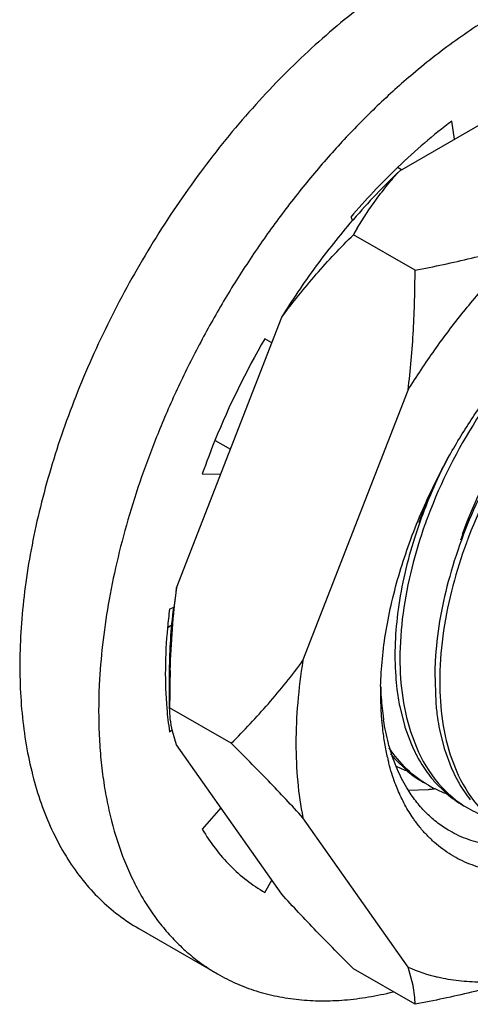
# Model space of a CAD drawing. Header units: inches. Extents: x 0 to 34, y 0 to 22.
# Tile 55 of 168: x 4.613 to 4.732, y 15.135 to 15.394. Entities that reach past the tile are written whole.
import ezdxf

# ---------------------------------------------------------------- set-up
doc = ezdxf.new("R2010")
doc.units = ezdxf.units.IN
doc.header["$LTSCALE"] = 1.87
doc.header["$MEASUREMENT"] = 0
doc.layers.get('0').update_dxf_attribs({"linetype": 'CONTINUOUS'})
doc.layers.add('02___PRT_ALL_AXES', color=7, linetype='CONTINUOUS')

msp = doc.modelspace()

# ---------------------------------------------------------------- linework, layer by layer
at = {"color": 7, "linetype": 'CONTINUOUS'}
for p, q in [((4.7273764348, 15.3623825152), (4.7266682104, 15.3671367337)), ((4.7125487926, 15.3550168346), (4.7123725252, 15.3548472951)), ((4.7125867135, 15.3549067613), (4.7135077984, 15.3543749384)), ((4.7001573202, 15.3418835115), (4.7007235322, 15.3409273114)), ((4.6794598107, 15.3088735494), (4.6776058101, 15.3099438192)), ((4.6646149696, 15.2831910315), (4.6686018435, 15.2808890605)), ((4.6612211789, 15.2744441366), (4.6660805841, 15.2743909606)), ((4.6539089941, 15.2393729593), (4.6526072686, 15.2388594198)), ((4.652188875, 15.2340214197), (4.6528764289, 15.2345441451)), ((4.6528764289, 15.2345441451), (4.65334184, 15.2342754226)), ((4.6526072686, 15.2066729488), (4.6533411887, 15.207230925)), ((4.7101483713, 15.1984220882), (4.7101204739, 15.1985290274)), ((4.7152713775, 15.1913507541), (4.7205560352, 15.1915286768)), ((4.6660805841, 15.1867000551), (4.6612211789, 15.1810353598)), ((4.6776058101, 15.1644562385), (4.6794598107, 15.1676674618))]:
    msp.add_line(p, q, dxfattribs=at)
at = {"color": 6, "linetype": 'CONTINUOUS'}
for p, q in [((4.7222254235, 15.2221331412), (4.7224675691, 15.2144643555)), ((4.7130281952, 15.2133009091), (4.7142726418, 15.2083097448)), ((4.7144025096, 15.2078865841), (4.7160821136, 15.2033325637)), ((4.7158465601, 15.206694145), (4.7173870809, 15.2025790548)), ((4.7234672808, 15.2072912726), (4.7247232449, 15.202249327)), ((4.7248625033, 15.2017961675), (4.7265194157, 15.1973033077)), ((4.7263059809, 15.2006065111), (4.7278243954, 15.1965497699)), ((4.7115497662, 15.1997657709), (4.7150627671, 15.1962890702)), ((4.7220156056, 15.1937060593), (4.7253511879, 15.1903853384))]:
    msp.add_line(p, q, dxfattribs=at)
at = {"color": 7, "linetype": 'CONTINUOUS'}
for centre, radius, start, end in [((4.8426288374, 15.2198756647), 0.1875741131, 133.981482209, 139.4243549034), ((4.8634481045, 15.2025253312), 0.2146534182, 149.9717083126, 157.9235292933), ((4.852712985, 15.2070437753), 0.2030071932, 157.9665526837, 160.609197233), ((4.7953199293, 15.2207092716), 0.1438621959, 172.7520526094, 174.7118595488), ((4.7970224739, 15.216463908), 0.0890319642, 178.605645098, 179.9973469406), ((4.7861844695, 15.2206865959), 0.0781932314, 181.5117174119, 182.1323847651), ((4.7926492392, 15.2164487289), 0.0846587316, 179.9869368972, 181.9310582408), ((4.7842439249, 15.2206096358), 0.076251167, 182.1288516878, 183.1810458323), ((4.7775304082, 15.2201416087), 0.0695220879, 183.1029464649, 187.7705550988), ((4.789122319, 15.2163292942), 0.0811297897, 181.9306907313, 183.0922080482), ((4.7499300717, 15.2210826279), 0.0983837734, 184.801145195, 188.4220642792), ((4.7869203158, 15.216209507), 0.078924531, 183.0916053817, 183.874184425), ((4.7858925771, 15.2161407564), 0.0778944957, 183.8748070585, 184.1076197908), ((4.7847875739, 15.2160596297), 0.0767865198, 184.1063014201, 184.7309383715), ((4.7732673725, 15.219591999), 0.0652238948, 187.7985133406, 188.0329350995), ((4.7723124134, 15.2194554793), 0.0642592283, 188.0313908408, 188.7300930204), ((4.7813738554, 15.2157551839), 0.0733593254, 184.7138678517, 186.8816917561), ((4.7755351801, 15.2150119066), 0.0674736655, 186.8491395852, 190.1573463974), ((4.7712695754, 15.2142504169), 0.0631406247, 190.1597900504, 191.9073290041), ((4.7684765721, 15.2136551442), 0.0602848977, 191.9014502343, 193.573195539), ((4.7664974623, 15.2131772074), 0.0582488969, 193.5730811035, 194.5648515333), ((4.7162834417, 15.2348142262), 0.043495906, 275.6372427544, 277.0860318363), ((4.7161345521, 15.2360395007), 0.044730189, 277.081680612, 278.1464568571)]:
    msp.add_arc(centre, radius, start, end, dxfattribs=at)
at = {"color": 6, "linetype": 'CONTINUOUS'}
for centre, radius, start, end in [((4.8279347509, 15.2260518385), 0.1154790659, 158.6532937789, 160.7450316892), ((4.8253182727, 15.2269700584), 0.1127061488, 160.7470714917, 162.11205893), ((4.8413650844, 15.2177984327), 0.1291982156, 159.3490108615, 160.54065167), ((4.8371403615, 15.219262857), 0.1247269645, 160.5284131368, 165.2019280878), ((4.8366219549, 15.2206461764), 0.1136196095, 160.5146430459, 161.3192575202), ((4.853585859, 15.2111129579), 0.1310938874, 159.1509151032, 159.8457910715), ((4.8489227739, 15.2127808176), 0.1261416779, 159.8272033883, 165.1833755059), ((4.8070675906, 15.2206231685), 0.0848556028, 176.9261910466, 178.9803899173), ((4.7800291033, 15.2261652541), 0.0682399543, 184.0993911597, 187.0004994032), ((4.7739512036, 15.2254176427), 0.0621162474, 186.9993226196, 191.2485468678), ((4.7892786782, 15.2200346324), 0.0670429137, 184.7659279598, 188.3325173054), ((4.762081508, 15.2227507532), 0.0499422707, 196.8073152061, 197.315131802), ((4.7827776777, 15.2191112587), 0.0604767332, 188.3595032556, 191.2708275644), ((4.7544308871, 15.2198347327), 0.0417486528, 203.2830818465, 207.102606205), ((4.7365327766, 15.2213273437), 0.0330007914, 218.2701424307, 220.7958161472), ((4.7726275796, 15.2167226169), 0.0500429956, 196.8110905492, 197.353874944), ((4.7248813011, 15.2243167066), 0.0296384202, 244.4321729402, 250.7911984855), ((4.7339437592, 15.2187146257), 0.0293154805, 229.9046031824, 239.9384598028), ((4.7647002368, 15.2136994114), 0.0415524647, 203.24028087, 207.1697182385), ((4.7351103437, 15.2177593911), 0.0290715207, 239.9752668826, 244.0251787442), ((4.7469858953, 15.2152863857), 0.0330034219, 218.1951512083, 220.8348922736), ((4.7352869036, 15.2181384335), 0.0294896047, 244.0393358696, 250.3787089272), ((4.744325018, 15.2126178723), 0.0292282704, 229.521685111, 239.9319048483), ((4.7456787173, 15.2120289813), 0.0293951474, 240.0103799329, 250.7023720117)]:
    msp.add_arc(centre, radius, start, end, dxfattribs=at)
at = {"color": 7, "linetype": 'CONTINUOUS'}
for points, knots in [([(4.7266682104, 15.3671367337), (4.7242348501, 15.3652867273), (4.7194109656, 15.3613770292), (4.7148194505, 15.357197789), (4.7125487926, 15.3550168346)], [0, 0, 0, 0, 0.492615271, 1, 1, 1, 1]), ([(4.7261090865, 15.2792690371), (4.7280112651, 15.2826757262), (4.7320470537, 15.289325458), (4.7387585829, 15.2987577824), (4.7460189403, 15.3074947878), (4.7512441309, 15.3128617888), (4.7539257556, 15.3153891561)], [0, 0, 0, 0, 0.2558343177, 0.5095051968, 0.7583837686, 1, 1, 1, 1]), ([(4.7080168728, 15.2186303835), (4.7080749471, 15.2210296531), (4.7083855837, 15.2259224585), (4.7093862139, 15.2333428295), (4.7109228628, 15.24093818), (4.7129825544, 15.2486449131), (4.715547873, 15.256399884), (4.7185978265, 15.2641384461), (4.7221069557, 15.2717958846), (4.7247286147, 15.2767966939), (4.7261090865, 15.2792690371)], [0, 0, 0, 0, 0.1127318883, 0.2300392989, 0.3514525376, 0.4764814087, 0.6045245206, 0.7349255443, 0.866991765, 1, 1, 1, 1]), ([(4.6520700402, 15.2339682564), (4.6517379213, 15.2303707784), (4.651361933, 15.2233248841), (4.6516030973, 15.2162703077), (4.6518915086, 15.2128481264)], [0, 0, 0, 0, 0.5126621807, 1, 1, 1, 1]), ([(4.7106187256, 15.2016414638), (4.710422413, 15.2022819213), (4.7096667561, 15.2049327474), (4.7091143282, 15.2076402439), (4.708797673, 15.2097022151)], [0, 0, 0, 0, 0.2430573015, 1, 1, 1, 1]), ([(4.7152139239, 15.1913762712), (4.7142454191, 15.1929270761), (4.7124898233, 15.1962640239), (4.7111838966, 15.1997976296), (4.7106187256, 15.2016414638)], [0, 0, 0, 0, 0.4866749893, 1, 1, 1, 1]), ([(4.7125052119, 15.1914258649), (4.7122722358, 15.1919794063), (4.7113605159, 15.1942667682), (4.7106199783, 15.196621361), (4.7101483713, 15.1984220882)], [0, 0, 0, 0, 0.2439333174, 1, 1, 1, 1]), ([(4.7166199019, 15.1838489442), (4.7158175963, 15.1850109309), (4.7143145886, 15.187472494), (4.7130738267, 15.1900748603), (4.7125052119, 15.1914258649)], [0, 0, 0, 0, 0.4906647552, 1, 1, 1, 1]), ([(4.7261620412, 15.1805885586), (4.7250711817, 15.1812183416), (4.722957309, 15.1826289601), (4.7200596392, 15.1851534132), (4.7174437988, 15.1880755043), (4.7159231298, 15.1902406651), (4.7152139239, 15.1913762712)], [0, 0, 0, 0, 0.2435350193, 0.4897401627, 0.7411392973, 1, 1, 1, 1]), ([(4.757713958, 15.1715386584), (4.7556334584, 15.1709415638), (4.7515182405, 15.1700028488), (4.7463321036, 15.1695039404), (4.7423403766, 15.1695549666), (4.7394640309, 15.1698089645), (4.7366742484, 15.1702788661), (4.7339780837, 15.1709631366), (4.731382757, 15.1718606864), (4.7288951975, 15.1729692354), (4.7265217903, 15.1742854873), (4.7242690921, 15.1758064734), (4.7221430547, 15.1775279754), (4.7201488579, 15.1794450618), (4.7182921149, 15.1815528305), (4.7171609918, 15.1830652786), (4.7166199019, 15.1838489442)], [0, 0, 0, 0, 0.1409399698, 0.274098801, 0.3381304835, 0.4006701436, 0.4619298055, 0.5221488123, 0.581587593, 0.6405268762, 0.6992591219, 0.7580816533, 0.8172902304, 0.8771696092, 0.9379900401, 1, 1, 1, 1]), ([(4.6612211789, 15.1810353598), (4.6622602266, 15.1792806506), (4.6645021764, 15.1759373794), (4.668403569, 15.1714316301), (4.6727587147, 15.1675581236), (4.6759544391, 15.1654095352), (4.6776058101, 15.1644562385)], [0, 0, 0, 0, 0.2597360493, 0.5113046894, 0.7571392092, 1, 1, 1, 1]), ([(4.7480264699, 15.1768860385), (4.7460418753, 15.1766096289), (4.7430690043, 15.1763957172), (4.7391626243, 15.1765698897), (4.7363559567, 15.1769233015), (4.733642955, 15.1774999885), (4.7310310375, 15.1782985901), (4.7285283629, 15.1793173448), (4.7269353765, 15.1801420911), (4.7261620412, 15.1805885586)], [0, 0, 0, 0, 0.2661814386, 0.3940890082, 0.519033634, 0.6415177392, 0.7620974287, 0.8813775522, 1, 1, 1, 1])]:
    msp.add_open_spline(points, degree=3, knots=knots, dxfattribs=at)
at = {"color": 6, "linetype": 'CONTINUOUS'}
for points, knots in [([(4.7503643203, 15.3102516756), (4.7438728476, 15.3037840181), (4.7322524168, 15.2890022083), (4.723809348, 15.2722285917), (4.7204683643, 15.2633633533)], [0, 0, 0, 0, 0.4916729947, 1, 1, 1, 1]), ([(4.7295097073, 15.258545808), (4.7326872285, 15.2675265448), (4.7410723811, 15.2843669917), (4.7530607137, 15.2989228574), (4.7598094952, 15.3050345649)], [0, 0, 0, 0, 0.5113091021, 1, 1, 1, 1]), ([(4.7610480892, 15.3044639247), (4.7545556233, 15.2980333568), (4.7429102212, 15.283323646), (4.7344420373, 15.2666092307), (4.7310758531, 15.2577702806)], [0, 0, 0, 0, 0.4913916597, 1, 1, 1, 1]), ([(4.7259984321, 15.2793253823), (4.7250753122, 15.2775651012), (4.721570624, 15.2705193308), (4.718665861, 15.2631716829), (4.7168938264, 15.2575638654)], [0, 0, 0, 0, 0.252599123, 1, 1, 1, 1]), ([(4.7335890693, 15.2675449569), (4.7303753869, 15.2606532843), (4.7252451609, 15.2468184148), (4.7227121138, 15.2322377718), (4.7223340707, 15.2251733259)], [0, 0, 0, 0, 0.518039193, 1, 1, 1, 1]), ([(4.7168938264, 15.2575638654), (4.7149623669, 15.2514515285), (4.7121501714, 15.2394616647), (4.711543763, 15.2271180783), (4.7119637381, 15.221286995)], [0, 0, 0, 0, 0.5230105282, 1, 1, 1, 1]), ([(4.716550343, 15.251119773), (4.7145066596, 15.2433568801), (4.7121087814, 15.228469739), (4.7137235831, 15.2132865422), (4.7158465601, 15.206694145)], [0, 0, 0, 0, 0.5368348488, 1, 1, 1, 1]), ([(4.7269754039, 15.2450385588), (4.7249314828, 15.2372734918), (4.7225441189, 15.2223802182), (4.7241789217, 15.2071978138), (4.7263059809, 15.2006065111)], [0, 0, 0, 0, 0.5368942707, 1, 1, 1, 1]), ([(4.7205637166, 15.1925889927), (4.7185289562, 15.1937650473), (4.7146680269, 15.1966833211), (4.7116021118, 15.2004164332), (4.7102558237, 15.2024470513)], [0, 0, 0, 0, 0.4909967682, 1, 1, 1, 1]), ([(4.7172665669, 15.200814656), (4.7175405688, 15.200279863), (4.7186578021, 15.1982145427), (4.7199677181, 15.196251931), (4.7210482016, 15.1948789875)], [0, 0, 0, 0, 0.2559180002, 1, 1, 1, 1]), ([(4.7173870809, 15.2025790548), (4.7188403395, 15.1992059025), (4.7225009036, 15.1929929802), (4.728023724, 15.1882817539), (4.7309857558, 15.1865693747)], [0, 0, 0, 0, 0.5177258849, 1, 1, 1, 1]), ([(4.7278243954, 15.1965497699), (4.7292783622, 15.1931684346), (4.7329512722, 15.1869420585), (4.738497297, 15.1822342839), (4.7414680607, 15.1805221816)], [0, 0, 0, 0, 0.517714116, 1, 1, 1, 1]), ([(4.7277327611, 15.1947254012), (4.7280084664, 15.1941888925), (4.7291327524, 15.1921177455), (4.730453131, 15.1901515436), (4.731542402, 15.1887776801)], [0, 0, 0, 0, 0.2559755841, 1, 1, 1, 1])]:
    msp.add_open_spline(points, degree=3, knots=knots, dxfattribs=at)
at = {"layer": '02___PRT_ALL_AXES', "color": 7, "linetype": 'CONTINUOUS'}
for p, q in [((4.7130232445, 15.3540951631), (4.7681883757, 15.3859468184)), ((4.700671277, 15.3410155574), (4.7009047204, 15.3412871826)), ((4.7170418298, 15.327938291), (4.7008667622, 15.3372775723)), ((4.6544780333, 15.2444874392), (4.6820605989, 15.3155766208)), ((4.6876236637, 15.2253495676), (4.7152062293, 15.2964387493)), ((4.6526424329, 15.2129878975), (4.6526424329, 15.2227864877)), ((4.6688175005, 15.2036486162), (4.6526424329, 15.2129878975)), ((4.6544780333, 15.2032052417), (4.6534034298, 15.206835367)), ((4.6820605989, 15.1639677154), (4.6544780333, 15.2032052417)), ((4.7152062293, 15.1448298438), (4.6876236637, 15.1840673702)), ((4.6445442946, 15.1549662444), (4.665227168, 15.1430242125)), ((4.7170418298, 15.1350471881), (4.7008667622, 15.1443864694)), ((4.7165356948, 15.1400267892), (4.7152062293, 15.1448298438))]:
    msp.add_line(p, q, dxfattribs=at)
for centre, radius, start, end in [((4.8452464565, 15.2273442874), 0.1993556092, 130.2168908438, 133.8503041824), ((4.8409701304, 15.2208986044), 0.1846936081, 133.8483586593, 139.3203862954), ((4.7962174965, 15.2822333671), 0.1100982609, 148.9935883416, 150.0029596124), ((4.8014928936, 15.2205115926), 0.1489570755, 170.7374883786, 172.7535813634), ((4.9530304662, 15.2130497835), 0.3003880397, 178.1431469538, 180.0118040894), ((4.7329538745, 15.1841842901), 0.0431711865, 245.7260892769, 256.7565045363)]:
    msp.add_arc(centre, radius, start, end, dxfattribs=at)
for points, knots in [([(4.7199229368, 15.4086003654), (4.7172602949, 15.4070629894), (4.7119422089, 15.4037577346), (4.7041492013, 15.3982502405), (4.6964418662, 15.3921330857), (4.6888623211, 15.3854413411), (4.681451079, 15.3782100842), (4.6742471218, 15.3704787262), (4.6672902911, 15.3622883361), (4.6606173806, 15.3536837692), (4.6542649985, 15.3447109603), (4.6482668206, 15.3354187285), (4.6426558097, 15.3258569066), (4.637461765, 15.3160774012), (4.6327131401, 15.3061328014), (4.6284352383, 15.2960769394), (4.624651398, 15.2859639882), (4.6213818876, 15.2758485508), (4.6186444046, 15.2657851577), (4.6164537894, 15.2558279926), (4.6148217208, 15.246030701), (4.6137573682, 15.2364458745), (4.6132661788, 15.2271250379), (4.6133515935, 15.2181180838), (4.6140128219, 15.2094732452), (4.6152477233, 15.201236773), (4.6170494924, 15.1934526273), (4.6194106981, 15.1861628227), (4.6223188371, 15.1794064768), (4.6257612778, 15.1732212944), (4.6297196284, 15.1676414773), (4.6341754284, 15.1627002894), (4.6391022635, 15.1584269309), (4.6426924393, 15.156035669), (4.6445443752, 15.1549663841)], [0, 0, 0, 0, 0.0306579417, 0.0623890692, 0.0951049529, 0.1287259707, 0.1631642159, 0.1983134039, 0.2340593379, 0.2702814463, 0.306854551, 0.3436484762, 0.3805311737, 0.4173693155, 0.4540303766, 0.4903834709, 0.5263013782, 0.5616615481, 0.5963482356, 0.630253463, 0.6632796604, 0.6953404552, 0.7263641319, 0.7562942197, 0.7850940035, 0.8127469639, 0.8392623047, 0.8646751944, 0.8890525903, 0.9124925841, 0.9351283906, 0.9571247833, 0.9786766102, 1, 1, 1, 1]), ([(4.7406058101, 15.3966583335), (4.7385541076, 15.3954737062), (4.7344533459, 15.3929669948), (4.7262929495, 15.3874416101), (4.7203820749, 15.3828323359), (4.7165259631, 15.3795733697)], [0, 0, 0, 0, 0.2404556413, 0.4875717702, 1, 1, 1, 1]), ([(4.7071375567, 15.3711100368), (4.7041691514, 15.368262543), (4.6983338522, 15.3623276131), (4.6900085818, 15.3528701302), (4.6820627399, 15.3428172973), (4.6745569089, 15.3322444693), (4.6675468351, 15.3212312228), (4.6610852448, 15.3098600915), (4.6552212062, 15.2982166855), (4.6517184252, 15.2902847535), (4.650078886, 15.2862929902)], [0, 0, 0, 0, 0.1198880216, 0.24243258, 0.3670657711, 0.4931906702, 0.6201832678, 0.7474078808, 0.8742244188, 1, 1, 1, 1]), ([(4.7018512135, 15.3389487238), (4.7034365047, 15.3415860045), (4.7060115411, 15.3454816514), (4.7098483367, 15.3504584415), (4.7119355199, 15.3528933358), (4.7130232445, 15.3540951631)], [0, 0, 0, 0, 0.4898094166, 0.7419742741, 1, 1, 1, 1]), ([(4.6820605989, 15.3155766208), (4.6848601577, 15.3200757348), (4.6907466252, 15.3288008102), (4.697275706, 15.3370572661), (4.700671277, 15.3410155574)], [0, 0, 0, 0, 0.5039873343, 1, 1, 1, 1]), ([(4.6820605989, 15.3155766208), (4.6849214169, 15.3194714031), (4.6909436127, 15.3269373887), (4.6975105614, 15.3339214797), (4.7008667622, 15.3372775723)], [0, 0, 0, 0, 0.5045020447, 1, 1, 1, 1]), ([(4.7152062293, 15.2964387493), (4.7174381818, 15.3000256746), (4.7220893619, 15.3070317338), (4.7296238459, 15.317025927), (4.7376166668, 15.3263699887), (4.7432781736, 15.3321860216), (4.7461688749, 15.3349572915)], [0, 0, 0, 0, 0.2558354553, 0.5089037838, 0.7574956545, 1, 1, 1, 1]), ([(4.7170418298, 15.327938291), (4.7195306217, 15.32841729), (4.7244786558, 15.3294187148), (4.7318303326, 15.3310759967), (4.7390613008, 15.3328997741), (4.7438179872, 15.3342479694), (4.7461688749, 15.3349572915)], [0, 0, 0, 0, 0.2536741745, 0.5052478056, 0.754222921, 1, 1, 1, 1]), ([(4.7152062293, 15.2964387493), (4.7158686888, 15.3016611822), (4.716783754, 15.3121545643), (4.7170418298, 15.3226797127), (4.7170418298, 15.327938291)], [0, 0, 0, 0, 0.5002709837, 1, 1, 1, 1]), ([(4.650078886, 15.2862929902), (4.6485501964, 15.2825711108), (4.6456976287, 15.2751150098), (4.6420248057, 15.2638421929), (4.6390124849, 15.2526344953), (4.6374358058, 15.2451494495), (4.6367673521, 15.2414363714)], [0, 0, 0, 0, 0.2575302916, 0.5107155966, 0.7585235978, 1, 1, 1, 1]), ([(4.6528001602, 15.222783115), (4.6529199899, 15.2264097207), (4.6533026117, 15.2336602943), (4.6540212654, 15.2408865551), (4.6544780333, 15.2444874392)], [0, 0, 0, 0, 0.4999205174, 1, 1, 1, 1]), ([(4.6367673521, 15.2414363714), (4.6361325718, 15.2379103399), (4.6350776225, 15.2309379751), (4.6344470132, 15.2239136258), (4.6342514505, 15.2204545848)], [0, 0, 0, 0, 0.5083826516, 1, 1, 1, 1]), ([(4.6526423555, 15.222786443), (4.6526423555, 15.225496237), (4.6528334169, 15.2310167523), (4.6533714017, 15.2365135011), (4.6537255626, 15.2393005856)], [0, 0, 0, 0, 0.4909678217, 1, 1, 1, 1]), ([(4.6688175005, 15.2036486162), (4.6721737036, 15.2070047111), (4.6787406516, 15.2139888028), (4.6847628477, 15.221454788), (4.6876236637, 15.2253495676)], [0, 0, 0, 0, 0.4954982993, 1, 1, 1, 1]), ([(4.6876236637, 15.2253495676), (4.687026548, 15.2216829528), (4.6861173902, 15.21446635), (4.685635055, 15.2038261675), (4.6860706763, 15.1937077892), (4.6869962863, 15.187195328), (4.6876236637, 15.1840673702)], [0, 0, 0, 0, 0.2686315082, 0.525370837, 0.7693077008, 1, 1, 1, 1]), ([(4.6342514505, 15.2204545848), (4.6340029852, 15.2160598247), (4.6339081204, 15.209533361), (4.6344076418, 15.2009769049), (4.6350782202, 15.1948511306), (4.6360489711, 15.1889476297), (4.6377124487, 15.1815117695), (4.639973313, 15.1744513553), (4.6428623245, 15.1678830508), (4.6452762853, 15.163328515), (4.6479624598, 15.159086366), (4.6509133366, 15.1551684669), (4.6541215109, 15.1515871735), (4.657577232, 15.1483524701), (4.6612704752, 15.1454746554), (4.6638874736, 15.1437979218), (4.6652272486, 15.1430243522)], [0, 0, 0, 0, 0.150539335, 0.2228139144, 0.2930345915, 0.3611924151, 0.4273067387, 0.5535332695, 0.6138842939, 0.6725353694, 0.7296511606, 0.785426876, 0.8400864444, 0.8938832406, 0.9470909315, 1, 1, 1, 1]), ([(4.6534034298, 15.206835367), (4.6531511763, 15.2078974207), (4.6527753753, 15.2099380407), (4.6526424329, 15.2120094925), (4.6526424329, 15.2129878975)], [0, 0, 0, 0, 0.5273416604, 1, 1, 1, 1]), ([(4.6876236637, 15.1840673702), (4.6861549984, 15.1856782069), (4.6831498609, 15.1889217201), (4.6769109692, 15.1954785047), (4.6720907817, 15.2003754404), (4.6688175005, 15.2036486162)], [0, 0, 0, 0, 0.2408540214, 0.4885332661, 1, 1, 1, 1]), ([(4.7008667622, 15.1443864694), (4.6975934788, 15.1476596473), (4.6927732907, 15.1525565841), (4.6865343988, 15.1591133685), (4.6835292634, 15.1623568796), (4.6820605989, 15.1639677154)], [0, 0, 0, 0, 0.5114670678, 0.7591461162, 1, 1, 1, 1]), ([(4.6652272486, 15.1430243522), (4.6668197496, 15.1421048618), (4.6701217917, 15.1404329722), (4.675350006, 15.1384690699), (4.6808396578, 15.1370505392), (4.6865670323, 15.136183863), (4.6925083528, 15.1358709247), (4.6986395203, 15.1361120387), (4.7049352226, 15.1369055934), (4.7091483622, 15.1377833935), (4.7112723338, 15.1383077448)], [0, 0, 0, 0, 0.1162835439, 0.2334918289, 0.3525120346, 0.4741648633, 0.5991789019, 0.7281748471, 0.8616568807, 1, 1, 1, 1]), ([(4.7461688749, 15.1420661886), (4.7438179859, 15.1413568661), (4.7390612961, 15.1400086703), (4.7318303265, 15.1381848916), (4.7244786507, 15.1365276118), (4.71953062, 15.1355261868), (4.7170418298, 15.1350471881)], [0, 0, 0, 0, 0.2457772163, 0.4947525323, 0.746325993, 1, 1, 1, 1]), ([(4.7461688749, 15.1420661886), (4.7441574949, 15.1416717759), (4.7401764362, 15.1410736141), (4.7342570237, 15.140775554), (4.7285479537, 15.1410988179), (4.7248544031, 15.1417373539), (4.7230637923, 15.1421612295)], [0, 0, 0, 0, 0.2642439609, 0.5180933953, 0.7627760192, 1, 1, 1, 1]), ([(4.7170418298, 15.1350471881), (4.7170418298, 15.1358457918), (4.7169544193, 15.1375170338), (4.7167039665, 15.1391713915), (4.7165356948, 15.1400267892)], [0, 0, 0, 0, 0.4780926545, 1, 1, 1, 1])]:
    msp.add_open_spline(points, degree=3, knots=knots, dxfattribs=at)

doc.saveas('drawing.dxf')
